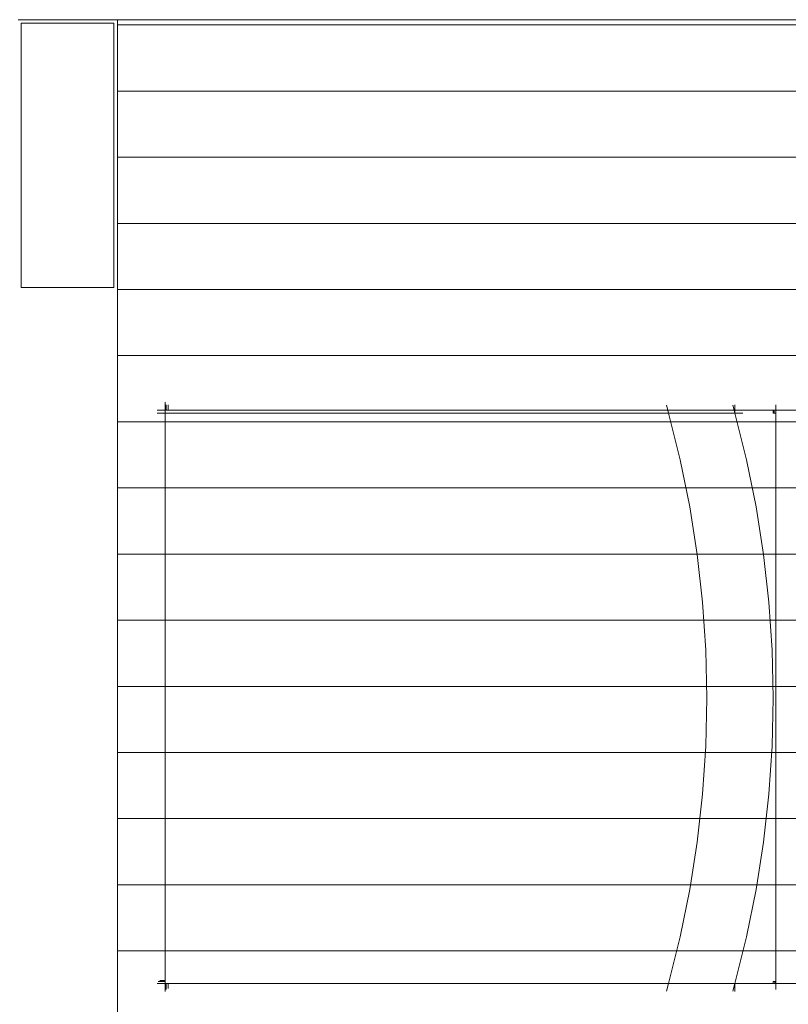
# Model space of a CAD drawing. Header units: feet. Extents: x 8 to 127, y 6 to 90.
# Tile 142 of 256: x 40.491 to 41.072, y 53.806 to 54.55. Entities that reach past the tile are written whole.
import ezdxf

# ---------------------------------------------------------------- set-up
doc = ezdxf.new("R2010")
doc.units = ezdxf.units.FT
doc.header["$MEASUREMENT"] = 0
for name, color, linetype in [('Alvenaria', 7, 'Continuous'), ('FINA', 7, 'Continuous'), ('madeira', 35, 'Continuous'), ('MOBILIÁRIO 01', 250, 'Continuous')]:
    doc.layers.add(name, color=color, linetype=linetype)

msp = doc.modelspace()

# ---------------------------------------------------------------- linework, layer by layer
at = {"layer": 'Alvenaria', "lineweight": 5}
for p, q in [((40.56522, 54.55004), (40.49022, 54.55004)), ((40.56522, 52.30004), (40.56522, 54.55004))]:
    msp.add_line(p, q, dxfattribs=at)
at = {"layer": 'FINA', "linetype": 'Continuous', "lineweight": 5}
for p, q in [((40.56258, 54.54752), (40.49258, 54.54752)), ((40.49258, 54.54752), (40.49258, 54.34752)), ((40.56258, 54.34752), (40.56258, 54.54752)), ((40.49258, 54.34752), (40.56258, 54.34752))]:
    msp.add_line(p, q, dxfattribs=at)
at = {"layer": 'madeira', "lineweight": 5}
msp.add_line((40.56522, 54.55004), (41.44022, 54.55004), dxfattribs=at)
at = {"layer": 'madeira', "linetype": 'Continuous', "lineweight": 5}
for p, q in [((40.56522, 54.5461), (41.44022, 54.5461)), ((40.56522, 54.4961), (41.44022, 54.4961)), ((40.56522, 54.4461), (41.44022, 54.4461)), ((40.56522, 54.3961), (41.44022, 54.3961)), ((40.56522, 54.3461), (41.44022, 54.3461)), ((40.56522, 54.2961), (41.44022, 54.2961)), ((40.56522, 54.2461), (41.44022, 54.2461)), ((40.56522, 54.1961), (41.44022, 54.1961)), ((40.56522, 54.1461), (41.44022, 54.1461)), ((40.56522, 54.0961), (41.44022, 54.0961)), ((40.56522, 54.0461), (41.44022, 54.0461)), ((40.56522, 53.9961), (41.44022, 53.9961)), ((40.56522, 53.9461), (41.44022, 53.9461)), ((40.56522, 53.8961), (41.44022, 53.8961)), ((40.56522, 53.8461), (41.44022, 53.8461))]:
    msp.add_line(p, q, dxfattribs=at)
at = {"layer": 'MOBILIÁRIO 01', "lineweight": 5}
for p, q in [((40.60136, 54.25488), (40.60136, 54.26098)), ((40.60208, 54.25882), (40.60208, 54.25488)), ((40.60352, 54.25882), (40.60352, 54.25488)), ((40.98031, 54.25863), (40.98124, 54.25488)), ((41.0305, 54.25863), (41.03144, 54.25488)), ((41.03198, 54.25882), (41.03198, 54.25488)), ((41.06286, 54.25882), (41.06286, 54.25488)), ((40.60136, 54.25488), (40.59526, 54.25488)), ((40.59526, 54.25272), (40.60136, 54.25272)), ((40.60208, 54.25488), (40.60136, 54.25488)), ((40.60136, 54.25272), (40.60136, 54.25488)), ((40.60136, 53.82372), (40.60136, 54.25272)), ((40.98179, 54.25272), (40.60136, 54.25272)), ((40.60352, 54.25488), (40.60208, 54.25488)), ((40.98124, 54.25488), (40.60352, 54.25488)), ((40.98124, 54.25488), (40.98179, 54.25272)), ((41.03144, 54.25488), (40.98124, 54.25488)), ((40.99061, 54.21744), (40.98179, 54.25272)), ((40.98179, 54.25272), (41.03198, 54.25272)), ((41.03144, 54.25488), (41.03198, 54.25272)), ((41.03198, 54.25488), (41.03144, 54.25488)), ((41.03198, 54.25488), (41.03198, 54.25272)), ((41.06099, 54.25488), (41.03198, 54.25488)), ((41.03808, 54.25272), (41.03198, 54.25272)), ((41.04081, 54.21744), (41.03198, 54.25272)), ((41.06174, 54.25488), (41.06099, 54.25488)), ((41.06099, 54.25488), (41.06099, 54.25272)), ((41.06174, 54.25272), (41.06099, 54.25272)), ((41.06174, 54.25488), (41.06286, 54.25488)), ((41.06174, 54.25488), (41.06174, 54.25272)), ((41.06286, 54.25272), (41.06174, 54.25272)), ((41.06286, 54.25488), (41.06286, 54.25272)), ((41.09195, 54.25488), (41.06286, 54.25488)), ((41.06286, 54.25272), (41.06286, 53.82299)), ((40.99786, 54.18181), (40.99061, 54.21744)), ((41.04806, 54.18181), (41.04081, 54.21744)), ((41.00351, 54.1459), (40.99786, 54.18181)), ((41.05371, 54.1459), (41.04806, 54.18181)), ((41.00755, 54.10976), (41.00351, 54.1459)), ((41.05775, 54.10976), (41.05371, 54.1459)), ((41.00998, 54.07348), (41.00755, 54.10976)), ((41.06018, 54.07348), (41.05775, 54.10976)), ((41.01079, 54.03713), (41.00998, 54.07348)), ((41.06099, 54.03713), (41.06018, 54.07348)), ((41.00998, 54.00078), (41.01079, 54.03713)), ((41.06018, 54.00078), (41.06099, 54.03713)), ((41.00755, 53.9645), (41.00998, 54.00078)), ((41.05775, 53.9645), (41.06018, 54.00078)), ((41.00351, 53.92837), (41.00755, 53.9645)), ((41.05371, 53.92837), (41.05775, 53.9645)), ((40.99786, 53.89245), (41.00351, 53.92837)), ((41.04806, 53.89245), (41.05371, 53.92837)), ((40.99061, 53.85682), (40.99786, 53.89245)), ((41.04081, 53.85682), (41.04806, 53.89245)), ((40.98179, 53.82155), (40.99061, 53.85682)), ((41.03198, 53.82155), (41.04081, 53.85682)), ((40.59526, 53.82155), (40.60136, 53.82155)), ((40.59598, 53.82299), (40.60136, 53.82299)), ((40.59742, 53.82372), (40.60136, 53.82372)), ((40.60136, 53.82299), (40.60136, 53.82372)), ((40.60136, 53.82155), (40.60136, 53.82299)), ((40.60136, 53.81545), (40.60136, 53.82155)), ((40.60208, 53.82155), (40.60136, 53.82155)), ((40.60208, 53.81689), (40.60208, 53.82155)), ((40.60352, 53.82155), (40.60208, 53.82155)), ((40.60352, 53.81762), (40.60352, 53.82155)), ((40.98179, 53.82155), (40.60352, 53.82155)), ((40.98031, 53.81563), (40.98179, 53.82155)), ((41.03198, 53.82155), (40.98179, 53.82155)), ((41.0305, 53.81563), (41.03198, 53.82155)), ((41.03198, 53.81545), (41.03198, 53.82155)), ((41.06099, 53.82155), (41.03198, 53.82155)), ((41.06099, 53.82155), (41.06099, 53.82299)), ((41.06099, 53.82299), (41.06217, 53.82299)), ((41.06217, 53.82155), (41.06099, 53.82155)), ((41.06217, 53.82155), (41.06217, 53.82299)), ((41.06217, 53.82299), (41.06286, 53.82299)), ((41.06286, 53.82155), (41.06217, 53.82155)), ((41.06286, 53.82155), (41.06286, 53.82299)), ((41.06286, 53.81689), (41.06286, 53.82155)), ((41.06286, 53.82155), (41.09195, 53.82155))]:
    msp.add_line(p, q, dxfattribs=at)

doc.saveas('drawing.dxf')
